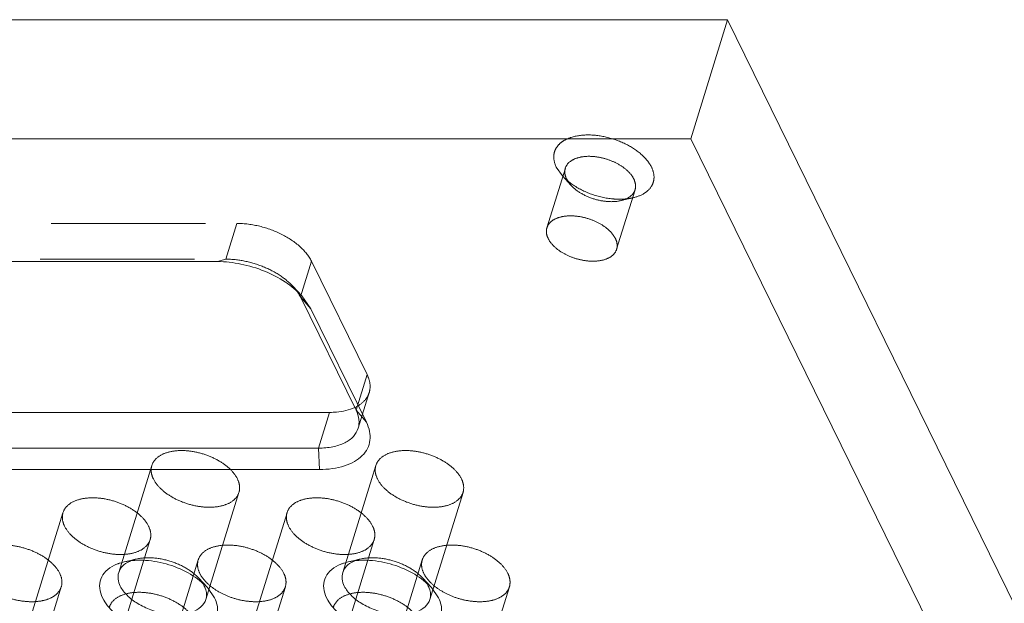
# Model space of a CAD drawing. Header units: millimetres. Extents: x 4497 to 13960, y 12291 to 16372.
# Tile 111 of 217: x 4896 to 4929, y 15326 to 15346. Entities that reach past the tile are written whole.
import ezdxf

# ---------------------------------------------------------------- set-up
doc = ezdxf.new("R2010")
doc.units = ezdxf.units.MM
doc.header["$LTSCALE"] = 0.8
doc.linetypes.add('HIDDEN', pattern=[9.525, 6.35, -3.175])
doc.layers.get('0').update_dxf_attribs({"linetype": 'CONTINUOUS', "lineweight": 0})
doc.layers.add('3', color=5, linetype='HIDDEN', lineweight=0)

msp = doc.modelspace()

# ---------------------------------------------------------------- linework, layer by layer
at = {"lineweight": 15}
for p, q in [((4919.707, 15345.677), (4836.351, 15345.677)), ((4919.707, 15345.677), (4918.497, 15341.761)), ((4945.209, 15293.711), (4919.707, 15345.677)), ((4835.141, 15341.761), (4918.497, 15341.761)), ((4943.998, 15289.794), (4918.497, 15341.761)), ((4858.723, 15337.72), (4902.933, 15337.72)), ((4905.659, 15336.558), (4907.489, 15332.828)), ((4905.999, 15336.166), (4905.659, 15336.558)), ((4905.701, 15336.593), (4905.999, 15336.166)), ((4905.999, 15336.166), (4907.829, 15332.436)), ((4907.829, 15332.436), (4907.489, 15332.828)), ((4906.62, 15332.76), (4862.41, 15332.76)), ((4906.257, 15331.585), (4906.62, 15332.76)), ((4906.257, 15331.585), (4862.046, 15331.585)), ((4906.289, 15330.882), (4906.257, 15331.585)), ((4906.289, 15330.882), (4862.078, 15330.882)), ((4902.599, 15326.997), (4902.837, 15326.655)), ((4909.967, 15326.997), (4910.205, 15326.655))]:
    msp.add_line(p, q, dxfattribs=at)
for centre, radius, start, end in [((4900.154, 15327.344), 0.493, 155.6291, 162.8691), ((4907.522, 15327.344), 0.493, 155.6291, 162.8691), ((4901.771, 15326.69), 0.81, 20.4993, 26.1968), ((4909.139, 15326.69), 0.81, 20.4993, 26.1968)]:
    msp.add_arc(centre, radius, start, end, dxfattribs=at)
for points, knots in [([(4902.933, 15337.72), (4903.192, 15337.72), (4903.719, 15337.661), (4904.475, 15337.432), (4905.156, 15337.081), (4905.543, 15336.765), (4905.701, 15336.593)], [0, 0, 0, 0, 0.253256, 0.516087, 0.770447, 1, 1, 1, 1]), ([(4905.541, 15336.752), (4905.553, 15336.736), (4905.596, 15336.674), (4905.634, 15336.608), (4905.659, 15336.558)], [0, 0, 0, 0, 0.258981, 1, 1, 1, 1]), ([(4906.62, 15332.76), (4906.697, 15332.76), (4906.978, 15332.772), (4907.26, 15332.833), (4907.446, 15332.92)], [0, 0, 0, 0, 0.27308, 1, 1, 1, 1]), ([(4907.489, 15332.828), (4907.536, 15332.733), (4907.602, 15332.537), (4907.586, 15332.329), (4907.558, 15332.238)], [0, 0, 0, 0, 0.525959, 1, 1, 1, 1]), ([(4907.558, 15332.238), (4907.527, 15332.138), (4907.407, 15331.941), (4907.105, 15331.734), (4906.709, 15331.61), (4906.414, 15331.585), (4906.257, 15331.585)], [0, 0, 0, 0, 0.202227, 0.430068, 0.696188, 1, 1, 1, 1]), ([(4907.829, 15332.436), (4907.876, 15332.34), (4907.946, 15332.146), (4907.963, 15331.844), (4907.878, 15331.562), (4907.698, 15331.32), (4907.435, 15331.126), (4906.969, 15330.929), (4906.566, 15330.882), (4906.289, 15330.882)], [0, 0, 0, 0, 0.119063, 0.22748, 0.331675, 0.439722, 0.558298, 0.691124, 1, 1, 1, 1]), ([(4899.153, 15326.655), (4899.103, 15326.756), (4899.035, 15326.962), (4899.071, 15327.286), (4899.254, 15327.559), (4899.439, 15327.681), (4899.542, 15327.731)], [0, 0, 0, 0, 0.260072, 0.494273, 0.731806, 1, 1, 1, 1]), ([(4899.542, 15327.731), (4899.576, 15327.747), (4899.622, 15327.767), (4899.669, 15327.784), (4899.681, 15327.789)], [0, 0, 0, 0, 0.744437, 1, 1, 1, 1]), ([(4899.681, 15327.789), (4899.695, 15327.794), (4899.755, 15327.814), (4899.817, 15327.831), (4899.863, 15327.842)], [0, 0, 0, 0, 0.243879, 1, 1, 1, 1]), ([(4899.705, 15327.548), (4899.738, 15327.622), (4899.852, 15327.764), (4900.01, 15327.85), (4900.097, 15327.884)], [0, 0, 0, 0, 0.464886, 1, 1, 1, 1]), ([(4899.863, 15327.842), (4900.091, 15327.896), (4900.594, 15327.921), (4901.341, 15327.777), (4902.04, 15327.474), (4902.441, 15327.17), (4902.599, 15326.997)], [0, 0, 0, 0, 0.236672, 0.49996, 0.763225, 1, 1, 1, 1]), ([(4906.521, 15326.655), (4906.472, 15326.756), (4906.404, 15326.962), (4906.44, 15327.286), (4906.622, 15327.559), (4906.807, 15327.681), (4906.911, 15327.731)], [0, 0, 0, 0, 0.260072, 0.494273, 0.731806, 1, 1, 1, 1]), ([(4906.911, 15327.731), (4906.944, 15327.747), (4906.99, 15327.767), (4907.037, 15327.784), (4907.049, 15327.789)], [0, 0, 0, 0, 0.744437, 1, 1, 1, 1]), ([(4907.049, 15327.789), (4907.064, 15327.794), (4907.124, 15327.814), (4907.185, 15327.831), (4907.232, 15327.842)], [0, 0, 0, 0, 0.243879, 1, 1, 1, 1]), ([(4907.073, 15327.548), (4907.107, 15327.622), (4907.221, 15327.764), (4907.378, 15327.85), (4907.466, 15327.884)], [0, 0, 0, 0, 0.464886, 1, 1, 1, 1]), ([(4907.232, 15327.842), (4907.46, 15327.896), (4907.962, 15327.921), (4908.71, 15327.777), (4909.408, 15327.474), (4909.809, 15327.17), (4909.967, 15326.997)], [0, 0, 0, 0, 0.236672, 0.49996, 0.763225, 1, 1, 1, 1]), ([(4899.734, 15327.047), (4899.699, 15327.119), (4899.65, 15327.265), (4899.661, 15327.421), (4899.682, 15327.49)], [0, 0, 0, 0, 0.52606, 1, 1, 1, 1]), ([(4907.103, 15327.047), (4907.068, 15327.119), (4907.019, 15327.265), (4907.03, 15327.421), (4907.051, 15327.49)], [0, 0, 0, 0, 0.52606, 1, 1, 1, 1]), ([(4902.549, 15326.605), (4902.52, 15326.512), (4902.392, 15326.329), (4902.074, 15326.168), (4901.669, 15326.1), (4901.21, 15326.129), (4900.742, 15326.251), (4900.311, 15326.453), (4899.961, 15326.715), (4899.789, 15326.934), (4899.734, 15327.047)], [0, 0, 0, 0, 0.087919, 0.191483, 0.315807, 0.456957, 0.606104, 0.752524, 0.886126, 1, 1, 1, 1]), ([(4909.917, 15326.605), (4909.889, 15326.512), (4909.761, 15326.329), (4909.443, 15326.168), (4909.038, 15326.1), (4908.578, 15326.129), (4908.11, 15326.251), (4907.679, 15326.453), (4907.33, 15326.715), (4907.158, 15326.934), (4907.103, 15327.047)], [0, 0, 0, 0, 0.087919, 0.191483, 0.315807, 0.456957, 0.606104, 0.752524, 0.886126, 1, 1, 1, 1]), ([(4902.529, 15326.973), (4902.552, 15326.913), (4902.581, 15326.789), (4902.567, 15326.662), (4902.549, 15326.605)], [0, 0, 0, 0, 0.519195, 1, 1, 1, 1]), ([(4909.898, 15326.973), (4909.92, 15326.913), (4909.949, 15326.789), (4909.935, 15326.662), (4909.917, 15326.605)], [0, 0, 0, 0, 0.519195, 1, 1, 1, 1]), ([(4902.837, 15326.655), (4902.908, 15326.51), (4902.969, 15326.263), (4902.876, 15325.956), (4902.732, 15325.762), (4902.521, 15325.607), (4902.148, 15325.449), (4901.572, 15325.383), (4900.84, 15325.481), (4900.128, 15325.743), (4899.535, 15326.128), (4899.241, 15326.474), (4899.153, 15326.655)], [0, 0, 0, 0, 0.096766, 0.141571, 0.18803, 0.239006, 0.296129, 0.428924, 0.580085, 0.735392, 0.87928, 1, 1, 1, 1]), ([(4910.205, 15326.655), (4910.276, 15326.51), (4910.337, 15326.263), (4910.244, 15325.956), (4910.1, 15325.762), (4909.89, 15325.607), (4909.517, 15325.449), (4908.941, 15325.383), (4908.209, 15325.481), (4907.496, 15325.743), (4906.904, 15326.128), (4906.61, 15326.474), (4906.521, 15326.655)], [0, 0, 0, 0, 0.096766, 0.141571, 0.18803, 0.239006, 0.296129, 0.428924, 0.580085, 0.735392, 0.87928, 1, 1, 1, 1])]:
    msp.add_open_spline(points, degree=3, knots=knots, dxfattribs=at)
for points in [[(4902.443, 15327.143), (4902.463, 15327.112), (4902.481, 15327.08), (4902.497, 15327.047)], [(4909.811, 15327.143), (4909.831, 15327.112), (4909.85, 15327.08), (4909.866, 15327.047)]]:
    msp.add_open_spline(points, degree=3, dxfattribs=at)
at = {"layer": '3'}
for p, q in [((4913.766, 15338.833), (4914.372, 15340.791)), ((4914.073, 15340.829), (4914.276, 15340.539)), ((4914.556, 15340.232), (4914.276, 15340.539)), ((4914.413, 15340.437), (4914.556, 15340.232)), ((4916.059, 15338.124), (4916.665, 15340.083)), ((4916.197, 15339.725), (4916.601, 15339.82)), ((4859.359, 15338.976), (4903.57, 15338.976)), ((4903.207, 15337.801), (4903.57, 15338.976)), ((4858.996, 15337.801), (4903.207, 15337.801)), ((4902.933, 15337.72), (4903.207, 15337.801)), ((4905.659, 15336.558), (4906.022, 15337.733)), ((4906.022, 15337.733), (4907.853, 15334.003)), ((4905.421, 15336.899), (4905.701, 15336.593)), ((4907.489, 15332.828), (4907.853, 15334.003)), ((4907.558, 15332.238), (4907.921, 15333.413)), ((4900.772, 15331.015), (4899.683, 15327.49)), ((4908.14, 15331.015), (4907.051, 15327.49)), ((4903.638, 15330.129), (4902.549, 15326.604)), ((4911.007, 15330.129), (4909.917, 15326.604)), ((4897.85, 15329.461), (4896.761, 15325.936)), ((4905.219, 15329.461), (4904.129, 15325.936)), ((4900.717, 15328.575), (4899.627, 15325.05)), ((4908.085, 15328.575), (4906.996, 15325.05)), ((4900.267, 15327.937), (4899.863, 15327.842)), ((4902.297, 15327.907), (4901.208, 15324.382)), ((4907.635, 15327.937), (4907.232, 15327.842)), ((4909.666, 15327.907), (4908.576, 15324.382)), ((4897.795, 15327.021), (4896.706, 15323.496)), ((4902.319, 15327.303), (4902.599, 15326.997)), ((4905.163, 15327.021), (4904.074, 15323.496)), ((4909.687, 15327.303), (4909.967, 15326.997)), ((4912.532, 15327.021), (4911.443, 15323.496))]:
    msp.add_line(p, q, dxfattribs=at)
for centre, radius, start, end in [((4915.671, 15341.839), 1.907, 227.8976, 229.3739), ((4916.175, 15341.748), 1.975, 275.2544, 275.9079), ((4906.899, 15334.09), 1.291, 295.0337, 295.6397), ((4900.503, 15326.855), 1.107, 109.7141, 111.5324), ((4907.872, 15326.855), 1.107, 109.7141, 111.5324), ((4903.621, 15328.209), 1.483, 224.1795, 225.385), ((4910.99, 15328.209), 1.483, 224.1795, 225.385)]:
    msp.add_arc(centre, radius, start, end, dxfattribs=at)
for points, knots in [([(4917.205, 15340.829), (4917.129, 15340.983), (4916.879, 15341.277), (4916.376, 15341.605), (4915.77, 15341.827), (4915.148, 15341.911), (4914.658, 15341.854), (4914.341, 15341.72), (4914.163, 15341.588), (4914.041, 15341.423), (4913.961, 15341.163), (4914.013, 15340.952), (4914.073, 15340.829)], [0, 0, 0, 0, 0.120763, 0.264628, 0.419938, 0.571097, 0.703886, 0.761019, 0.811986, 0.858436, 0.903244, 1, 1, 1, 1]), ([(4916.623, 15340.437), (4916.579, 15340.527), (4916.442, 15340.703), (4916.162, 15340.912), (4915.817, 15341.074), (4915.443, 15341.171), (4915.075, 15341.195), (4914.751, 15341.141), (4914.497, 15341.011), (4914.394, 15340.865), (4914.371, 15340.791)], [0, 0, 0, 0, 0.113918, 0.247502, 0.393934, 0.543079, 0.684226, 0.808546, 0.912113, 1, 1, 1, 1]), ([(4914.371, 15340.791), (4914.355, 15340.736), (4914.345, 15340.611), (4914.385, 15340.494), (4914.413, 15340.437)], [0, 0, 0, 0, 0.474663, 1, 1, 1, 1]), ([(4916.601, 15339.82), (4916.73, 15339.85), (4916.964, 15339.935), (4917.19, 15340.144), (4917.275, 15340.343), (4917.304, 15340.561), (4917.255, 15340.727), (4917.205, 15340.829)], [0, 0, 0, 0, 0.288426, 0.529517, 0.641468, 0.754061, 1, 1, 1, 1]), ([(4914.276, 15340.539), (4914.285, 15340.529), (4914.322, 15340.489), (4914.361, 15340.451), (4914.392, 15340.423)], [0, 0, 0, 0, 0.244835, 1, 1, 1, 1]), ([(4914.429, 15340.391), (4914.442, 15340.379), (4914.498, 15340.333), (4914.556, 15340.289), (4914.601, 15340.258)], [0, 0, 0, 0, 0.244814, 1, 1, 1, 1]), ([(4916.665, 15340.083), (4916.682, 15340.138), (4916.691, 15340.263), (4916.651, 15340.38), (4916.623, 15340.437)], [0, 0, 0, 0, 0.473624, 1, 1, 1, 1]), ([(4914.556, 15340.232), (4914.651, 15340.128), (4914.891, 15339.946), (4915.31, 15339.764), (4915.758, 15339.678), (4916.06, 15339.693), (4916.197, 15339.725)], [0, 0, 0, 0, 0.236692, 0.500011, 0.763303, 1, 1, 1, 1]), ([(4914.601, 15340.258), (4914.795, 15340.124), (4915.228, 15339.91), (4915.698, 15339.803), (4915.937, 15339.782)], [0, 0, 0, 0, 0.494666, 1, 1, 1, 1]), ([(4916.197, 15339.725), (4916.306, 15339.751), (4916.461, 15339.811), (4916.608, 15339.956), (4916.652, 15340.041), (4916.665, 15340.083)], [0, 0, 0, 0, 0.547546, 0.781605, 1, 1, 1, 1]), ([(4915.937, 15339.782), (4915.973, 15339.779), (4916.112, 15339.769), (4916.253, 15339.771), (4916.356, 15339.781)], [0, 0, 0, 0, 0.258044, 1, 1, 1, 1]), ([(4916.378, 15339.783), (4916.398, 15339.785), (4916.472, 15339.794), (4916.546, 15339.807), (4916.601, 15339.82)], [0, 0, 0, 0, 0.256929, 1, 1, 1, 1]), ([(4906.022, 15337.733), (4905.933, 15337.914), (4905.639, 15338.26), (4905.047, 15338.646), (4904.335, 15338.907), (4903.823, 15338.976), (4903.57, 15338.976)], [0, 0, 0, 0, 0.211471, 0.46335, 0.735275, 1, 1, 1, 1]), ([(4913.766, 15338.833), (4913.789, 15338.907), (4913.892, 15339.053), (4914.146, 15339.182), (4914.47, 15339.236), (4914.838, 15339.213), (4915.212, 15339.116), (4915.557, 15338.954), (4915.837, 15338.744), (4915.974, 15338.569), (4916.018, 15338.479)], [0, 0, 0, 0, 0.087906, 0.191472, 0.315797, 0.456951, 0.606099, 0.752506, 0.88609, 1, 1, 1, 1]), ([(4913.808, 15338.479), (4913.78, 15338.536), (4913.74, 15338.653), (4913.749, 15338.778), (4913.766, 15338.833)], [0, 0, 0, 0, 0.525544, 1, 1, 1, 1]), ([(4916.059, 15338.125), (4916.037, 15338.051), (4915.934, 15337.904), (4915.68, 15337.775), (4915.356, 15337.721), (4914.988, 15337.744), (4914.614, 15337.842), (4914.269, 15338.004), (4913.989, 15338.213), (4913.852, 15338.389), (4913.808, 15338.479)], [0, 0, 0, 0, 0.087906, 0.191472, 0.315797, 0.456951, 0.606099, 0.752506, 0.88609, 1, 1, 1, 1]), ([(4916.018, 15338.479), (4916.046, 15338.422), (4916.085, 15338.304), (4916.076, 15338.179), (4916.059, 15338.125)], [0, 0, 0, 0, 0.525544, 1, 1, 1, 1]), ([(4903.207, 15337.801), (4903.414, 15337.801), (4903.835, 15337.754), (4904.44, 15337.571), (4904.985, 15337.29), (4905.295, 15337.037), (4905.421, 15336.899)], [0, 0, 0, 0, 0.253251, 0.516077, 0.770438, 1, 1, 1, 1]), ([(4905.421, 15336.899), (4905.432, 15336.887), (4905.474, 15336.84), (4905.514, 15336.79), (4905.541, 15336.752)], [0, 0, 0, 0, 0.256153, 1, 1, 1, 1]), ([(4907.921, 15333.412), (4907.949, 15333.504), (4907.965, 15333.712), (4907.899, 15333.908), (4907.853, 15334.003)], [0, 0, 0, 0, 0.474038, 1, 1, 1, 1]), ([(4907.458, 15332.926), (4907.568, 15332.978), (4907.764, 15333.107), (4907.889, 15333.31), (4907.921, 15333.412)], [0, 0, 0, 0, 0.53117, 1, 1, 1, 1]), ([(4903.587, 15330.572), (4903.531, 15330.685), (4903.36, 15330.904), (4903.01, 15331.166), (4902.579, 15331.368), (4902.111, 15331.49), (4901.652, 15331.519), (4901.247, 15331.452), (4900.929, 15331.29), (4900.801, 15331.108), (4900.772, 15331.015)], [0, 0, 0, 0, 0.113912, 0.247462, 0.393862, 0.542998, 0.684156, 0.808494, 0.912079, 1, 1, 1, 1]), ([(4910.955, 15330.572), (4910.9, 15330.685), (4910.728, 15330.904), (4910.378, 15331.166), (4909.948, 15331.368), (4909.48, 15331.49), (4909.021, 15331.519), (4908.615, 15331.452), (4908.298, 15331.29), (4908.169, 15331.108), (4908.14, 15331.015)], [0, 0, 0, 0, 0.113912, 0.247462, 0.393862, 0.542998, 0.684156, 0.808494, 0.912079, 1, 1, 1, 1]), ([(4900.772, 15331.015), (4900.751, 15330.947), (4900.739, 15330.79), (4900.788, 15330.644), (4900.823, 15330.572)], [0, 0, 0, 0, 0.474243, 1, 1, 1, 1]), ([(4908.14, 15331.015), (4908.119, 15330.947), (4908.108, 15330.79), (4908.157, 15330.644), (4908.192, 15330.572)], [0, 0, 0, 0, 0.474243, 1, 1, 1, 1]), ([(4900.823, 15330.572), (4900.879, 15330.459), (4901.05, 15330.24), (4901.4, 15329.978), (4901.831, 15329.776), (4902.299, 15329.654), (4902.758, 15329.625), (4903.163, 15329.692), (4903.481, 15329.854), (4903.609, 15330.037), (4903.638, 15330.129)], [0, 0, 0, 0, 0.113912, 0.247462, 0.393862, 0.542998, 0.684156, 0.808494, 0.912079, 1, 1, 1, 1]), ([(4903.638, 15330.129), (4903.659, 15330.198), (4903.671, 15330.354), (4903.622, 15330.501), (4903.587, 15330.572)], [0, 0, 0, 0, 0.474243, 1, 1, 1, 1]), ([(4908.192, 15330.572), (4908.247, 15330.459), (4908.419, 15330.24), (4908.769, 15329.978), (4909.199, 15329.776), (4909.667, 15329.654), (4910.126, 15329.625), (4910.532, 15329.692), (4910.849, 15329.854), (4910.978, 15330.037), (4911.007, 15330.129)], [0, 0, 0, 0, 0.113912, 0.247462, 0.393862, 0.542998, 0.684156, 0.808494, 0.912079, 1, 1, 1, 1]), ([(4911.007, 15330.129), (4911.028, 15330.198), (4911.039, 15330.354), (4910.99, 15330.501), (4910.955, 15330.572)], [0, 0, 0, 0, 0.474243, 1, 1, 1, 1]), ([(4900.665, 15329.018), (4900.61, 15329.131), (4900.438, 15329.35), (4900.088, 15329.612), (4899.658, 15329.814), (4899.19, 15329.936), (4898.73, 15329.965), (4898.325, 15329.898), (4898.007, 15329.736), (4897.879, 15329.554), (4897.85, 15329.461)], [0, 0, 0, 0, 0.113912, 0.247462, 0.393862, 0.542998, 0.684156, 0.808494, 0.912079, 1, 1, 1, 1]), ([(4908.033, 15329.018), (4907.978, 15329.131), (4907.806, 15329.35), (4907.457, 15329.612), (4907.026, 15329.814), (4906.558, 15329.936), (4906.099, 15329.965), (4905.694, 15329.898), (4905.376, 15329.736), (4905.247, 15329.554), (4905.219, 15329.461)], [0, 0, 0, 0, 0.113912, 0.247462, 0.393862, 0.542998, 0.684156, 0.808494, 0.912079, 1, 1, 1, 1]), ([(4897.85, 15329.461), (4897.829, 15329.392), (4897.818, 15329.236), (4897.867, 15329.09), (4897.902, 15329.018)], [0, 0, 0, 0, 0.474243, 1, 1, 1, 1]), ([(4905.219, 15329.461), (4905.198, 15329.392), (4905.186, 15329.236), (4905.235, 15329.09), (4905.27, 15329.018)], [0, 0, 0, 0, 0.474243, 1, 1, 1, 1]), ([(4897.902, 15329.018), (4897.957, 15328.905), (4898.129, 15328.686), (4898.478, 15328.424), (4898.909, 15328.222), (4899.377, 15328.1), (4899.836, 15328.071), (4900.242, 15328.138), (4900.559, 15328.3), (4900.688, 15328.483), (4900.716, 15328.575)], [0, 0, 0, 0, 0.113912, 0.247462, 0.393862, 0.542998, 0.684156, 0.808494, 0.912079, 1, 1, 1, 1]), ([(4900.716, 15328.575), (4900.738, 15328.644), (4900.749, 15328.8), (4900.7, 15328.947), (4900.665, 15329.018)], [0, 0, 0, 0, 0.474243, 1, 1, 1, 1]), ([(4905.27, 15329.018), (4905.326, 15328.905), (4905.497, 15328.686), (4905.847, 15328.424), (4906.278, 15328.222), (4906.746, 15328.1), (4907.205, 15328.071), (4907.61, 15328.138), (4907.928, 15328.3), (4908.056, 15328.483), (4908.085, 15328.575)], [0, 0, 0, 0, 0.113912, 0.247462, 0.393862, 0.542998, 0.684156, 0.808494, 0.912079, 1, 1, 1, 1]), ([(4908.085, 15328.575), (4908.106, 15328.644), (4908.118, 15328.8), (4908.069, 15328.947), (4908.033, 15329.018)], [0, 0, 0, 0, 0.474243, 1, 1, 1, 1]), ([(4897.743, 15327.464), (4897.688, 15327.577), (4897.516, 15327.796), (4897.167, 15328.058), (4896.736, 15328.26), (4896.268, 15328.382), (4895.809, 15328.411), (4895.404, 15328.344), (4895.086, 15328.182), (4894.957, 15328), (4894.929, 15327.907)], [0, 0, 0, 0, 0.113912, 0.247462, 0.393862, 0.542998, 0.684156, 0.808494, 0.912079, 1, 1, 1, 1]), ([(4905.112, 15327.464), (4905.057, 15327.577), (4904.885, 15327.796), (4904.535, 15328.058), (4904.105, 15328.26), (4903.636, 15328.382), (4903.177, 15328.411), (4902.772, 15328.344), (4902.454, 15328.182), (4902.326, 15328), (4902.297, 15327.907)], [0, 0, 0, 0, 0.113912, 0.247462, 0.393862, 0.542998, 0.684156, 0.808494, 0.912079, 1, 1, 1, 1]), ([(4912.48, 15327.464), (4912.425, 15327.577), (4912.253, 15327.796), (4911.904, 15328.058), (4911.473, 15328.26), (4911.005, 15328.382), (4910.546, 15328.411), (4910.14, 15328.344), (4909.823, 15328.182), (4909.694, 15328), (4909.666, 15327.907)], [0, 0, 0, 0, 0.113912, 0.247462, 0.393862, 0.542998, 0.684156, 0.808494, 0.912079, 1, 1, 1, 1]), ([(4900.267, 15327.937), (4900.438, 15327.977), (4900.815, 15327.996), (4901.376, 15327.888), (4901.899, 15327.661), (4902.2, 15327.433), (4902.319, 15327.303)], [0, 0, 0, 0, 0.236707, 0.500021, 0.763374, 1, 1, 1, 1]), ([(4907.636, 15327.937), (4907.807, 15327.977), (4908.184, 15327.996), (4908.744, 15327.888), (4909.268, 15327.661), (4909.569, 15327.433), (4909.687, 15327.303)], [0, 0, 0, 0, 0.236707, 0.500021, 0.763374, 1, 1, 1, 1]), ([(4900.13, 15327.897), (4900.141, 15327.901), (4900.186, 15327.916), (4900.232, 15327.929), (4900.267, 15327.937)], [0, 0, 0, 0, 0.243856, 1, 1, 1, 1]), ([(4902.297, 15327.907), (4902.276, 15327.838), (4902.265, 15327.682), (4902.314, 15327.536), (4902.349, 15327.464)], [0, 0, 0, 0, 0.474243, 1, 1, 1, 1]), ([(4907.498, 15327.897), (4907.509, 15327.901), (4907.555, 15327.916), (4907.601, 15327.929), (4907.636, 15327.937)], [0, 0, 0, 0, 0.243856, 1, 1, 1, 1]), ([(4909.666, 15327.907), (4909.644, 15327.838), (4909.633, 15327.682), (4909.682, 15327.536), (4909.717, 15327.464)], [0, 0, 0, 0, 0.474243, 1, 1, 1, 1]), ([(4897.795, 15327.021), (4897.816, 15327.09), (4897.827, 15327.246), (4897.778, 15327.393), (4897.743, 15327.464)], [0, 0, 0, 0, 0.474243, 1, 1, 1, 1]), ([(4902.349, 15327.464), (4902.361, 15327.439), (4902.418, 15327.335), (4902.494, 15327.241), (4902.558, 15327.176)], [0, 0, 0, 0, 0.233339, 1, 1, 1, 1]), ([(4905.163, 15327.021), (4905.185, 15327.09), (4905.196, 15327.246), (4905.147, 15327.393), (4905.112, 15327.464)], [0, 0, 0, 0, 0.474243, 1, 1, 1, 1]), ([(4909.717, 15327.464), (4909.729, 15327.439), (4909.787, 15327.335), (4909.863, 15327.241), (4909.926, 15327.176)], [0, 0, 0, 0, 0.233339, 1, 1, 1, 1]), ([(4912.532, 15327.021), (4912.553, 15327.09), (4912.564, 15327.246), (4912.515, 15327.393), (4912.48, 15327.464)], [0, 0, 0, 0, 0.474243, 1, 1, 1, 1]), ([(4895.211, 15327.154), (4895.302, 15327.064), (4895.516, 15326.9), (4895.883, 15326.712), (4896.288, 15326.583), (4896.699, 15326.523), (4897.084, 15326.536), (4897.414, 15326.623), (4897.669, 15326.782), (4897.77, 15326.941), (4897.795, 15327.021)], [0, 0, 0, 0, 0.131245, 0.274361, 0.421982, 0.565965, 0.698798, 0.81512, 0.913714, 1, 1, 1, 1]), ([(4902.319, 15327.303), (4902.33, 15327.29), (4902.375, 15327.24), (4902.416, 15327.185), (4902.443, 15327.143)], [0, 0, 0, 0, 0.259024, 1, 1, 1, 1]), ([(4902.58, 15327.154), (4902.671, 15327.064), (4902.884, 15326.9), (4903.251, 15326.712), (4903.656, 15326.583), (4904.067, 15326.523), (4904.452, 15326.536), (4904.783, 15326.623), (4905.037, 15326.782), (4905.138, 15326.941), (4905.163, 15327.021)], [0, 0, 0, 0, 0.131245, 0.274361, 0.421982, 0.565965, 0.698798, 0.81512, 0.913714, 1, 1, 1, 1]), ([(4909.687, 15327.303), (4909.699, 15327.29), (4909.744, 15327.24), (4909.784, 15327.185), (4909.811, 15327.143)], [0, 0, 0, 0, 0.259024, 1, 1, 1, 1]), ([(4909.948, 15327.154), (4910.039, 15327.064), (4910.253, 15326.9), (4910.62, 15326.712), (4911.025, 15326.583), (4911.436, 15326.523), (4911.821, 15326.536), (4912.151, 15326.623), (4912.406, 15326.782), (4912.507, 15326.941), (4912.532, 15327.021)], [0, 0, 0, 0, 0.131245, 0.274361, 0.421982, 0.565965, 0.698798, 0.81512, 0.913714, 1, 1, 1, 1]), ([(4902.19, 15325.91), (4902.135, 15326.023), (4901.963, 15326.242), (4901.613, 15326.504), (4901.183, 15326.706), (4900.715, 15326.828), (4900.256, 15326.857), (4899.85, 15326.79), (4899.533, 15326.628), (4899.404, 15326.446), (4899.376, 15326.353)], [0, 0, 0, 0, 0.113912, 0.247462, 0.393862, 0.542998, 0.684156, 0.808494, 0.912079, 1, 1, 1, 1]), ([(4909.559, 15325.91), (4909.503, 15326.023), (4909.332, 15326.242), (4908.982, 15326.504), (4908.551, 15326.706), (4908.083, 15326.828), (4907.624, 15326.857), (4907.219, 15326.79), (4906.901, 15326.628), (4906.773, 15326.446), (4906.744, 15326.353)], [0, 0, 0, 0, 0.113912, 0.247462, 0.393862, 0.542998, 0.684156, 0.808494, 0.912079, 1, 1, 1, 1])]:
    msp.add_open_spline(points, degree=3, knots=knots, dxfattribs=at)

doc.saveas('drawing.dxf')
